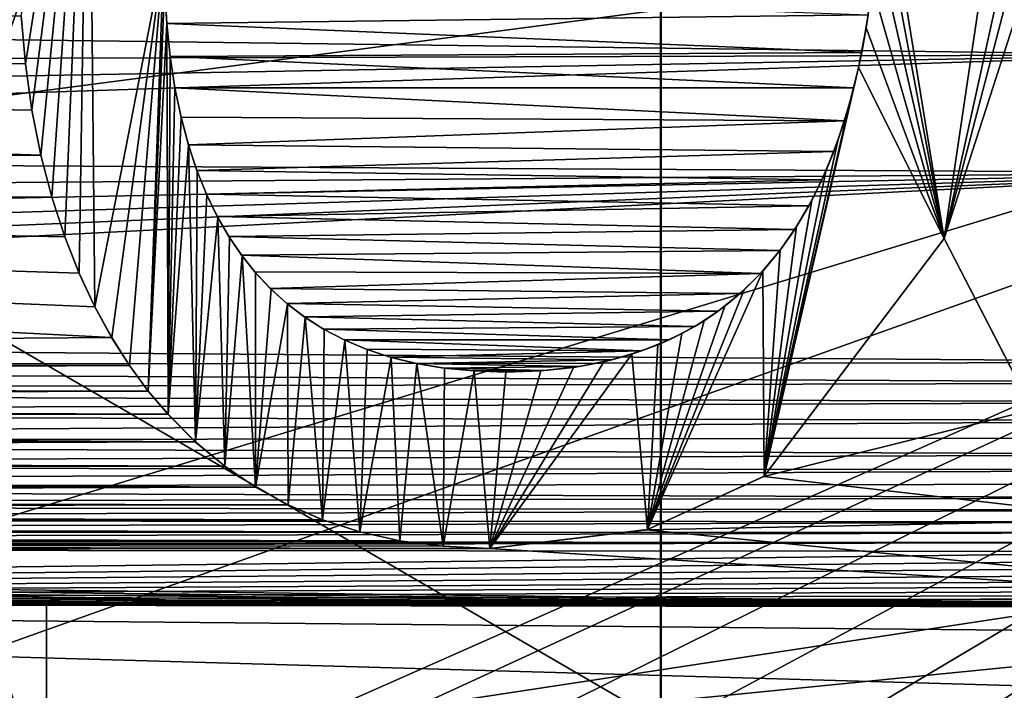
# Model space of a CAD drawing. Header units: millimetres. Extents: x -52 to 107, y -6 to 112.
# Tile 117 of 256: x 27.43 to 29.98, y 20.68 to 22.42. Entities that reach past the tile are written whole.
import ezdxf

# ---------------------------------------------------------------- set-up
doc = ezdxf.new("R2010")
doc.units = ezdxf.units.MM
doc.header["$LTSCALE"] = 65.185185
for name, color, linetype in [('13', 7, 'CONTINUOUS'), ('14', 7, 'CONTINUOUS'), ('1429', 7, 'CONTINUOUS'), ('1748', 7, 'CONTINUOUS'), ('1756', 7, 'CONTINUOUS'), ('1786', 7, 'CONTINUOUS'), ('1787', 7, 'CONTINUOUS'), ('2037', 7, 'CONTINUOUS'), ('2045', 7, 'CONTINUOUS'), ('2110', 7, 'CONTINUOUS'), ('2111', 7, 'CONTINUOUS'), ('2112', 7, 'CONTINUOUS'), ('2116', 7, 'CONTINUOUS'), ('2117', 7, 'CONTINUOUS'), ('3322', 7, 'CONTINUOUS'), ('3410', 7, 'CONTINUOUS'), ('59', 7, 'CONTINUOUS'), ('60', 7, 'CONTINUOUS')]:
    doc.layers.add(name, color=color, linetype=linetype)

msp = doc.modelspace()

# ---------------------------------------------------------------- linework, layer by layer
at = {"layer": '13', "linetype": 'CONTINUOUS'}
for points in [[(24.9992, 28.0828, -44.5), (29.0935, 27.2278, -43.9998), (25, 15.5, -44.5), (24.9992, 28.0828, -44.5)], [(29.0935, 27.2278, -43.9998), (29.0935, 15.5, -43.9998), (25, 15.5, -44.5), (29.0935, 27.2278, -43.9998)]]:
    msp.add_3dface(points, dxfattribs=at)
at = {"layer": '14', "linetype": 'CONTINUOUS'}
for points in [[(29.0919, 15.5, 44.0002), (29.0919, 27.2285, 44.0002), (24.9978, 28.0828, 44.5), (29.0919, 15.5, 44.0002)], [(25, 15.5, 44.5), (29.0919, 15.5, 44.0002), (24.9978, 28.0828, 44.5), (25, 15.5, 44.5)]]:
    msp.add_3dface(points, dxfattribs=at)
at = {"layer": '1429', "color": 7, "linetype": 'CONTINUOUS', "true_color": 0xe0f2ff}
for points in [[(73.4999, 58.7688, -44.2578), (29.3097, 58.7686, -44.2578), (73.5, 21.7513, -44.904), (73.4999, 58.7688, -44.2578)], [(40.1186, 22.5496, -44.89), (42.6705, 16.2512, -45), (29.3097, 58.7686, -44.2578), (40.1186, 22.5496, -44.89)], [(29.3097, 58.7686, -44.2578), (42.6705, 16.2512, -45), (73.5, 21.7513, -44.904), (29.3097, 58.7686, -44.2578)]]:
    msp.add_3dface(points, dxfattribs=at)
at = {"layer": '1748', "color": 7, "linetype": 'CONTINUOUS', "true_color": 0x110197}
for points in [[(16.3031, 23.0487, 65.5), (33.6969, 23.0487, 65.5), (26.5, 22.105, 65.5), (16.3031, 23.0487, 65.5)], [(33.6969, 23.0487, 65.5), (35.75, 16.73, 65.5), (26.5, 22.105, 65.5), (33.6969, 23.0487, 65.5)], [(26.5, 22.105, 65.5), (35.75, 16.73, 65.5), (26.5, 19.855, 65.5), (26.5, 22.105, 65.5)]]:
    msp.add_3dface(points, dxfattribs=at)
at = {"layer": '1756', "color": 7, "linetype": 'CONTINUOUS', "true_color": 0x110197}
for points in [[(30.4538, 22.3279, 66.5), (30.1524, 22.5965, 66.5), (22.5651, 22.4289, 66.5), (30.4538, 22.3279, 66.5)], [(22.5547, 22.3044, 66.5), (30.4538, 22.3279, 66.5), (22.5651, 22.4289, 66.5), (22.5547, 22.3044, 66.5)], [(30.6724, 22.022, 66.5), (30.4538, 22.3279, 66.5), (22.5143, 22.068, 66.5), (30.6724, 22.022, 66.5)], [(22.5143, 22.068, 66.5), (30.4538, 22.3279, 66.5), (22.5377, 22.1841, 66.5), (22.5143, 22.068, 66.5)], [(22.5377, 22.1841, 66.5), (30.4538, 22.3279, 66.5), (22.5547, 22.3044, 66.5), (22.5377, 22.1841, 66.5)], [(22.4859, 21.9586, 66.5), (30.6724, 22.022, 66.5), (22.5143, 22.068, 66.5), (22.4859, 21.9586, 66.5)], [(30.838, 21.53, 66.5), (30.6724, 22.022, 66.5), (22.3309, 21.5953, 66.5), (30.838, 21.53, 66.5)], [(22.3309, 21.5953, 66.5), (30.6724, 22.022, 66.5), (22.3746, 21.6746, 66.5), (22.3309, 21.5953, 66.5)], [(22.3746, 21.6746, 66.5), (30.6724, 22.022, 66.5), (22.4151, 21.7615, 66.5), (22.3746, 21.6746, 66.5)], [(22.4151, 21.7615, 66.5), (30.6724, 22.022, 66.5), (22.4526, 21.8564, 66.5), (22.4151, 21.7615, 66.5)], [(22.4526, 21.8564, 66.5), (30.6724, 22.022, 66.5), (22.4859, 21.9586, 66.5), (22.4526, 21.8564, 66.5)], [(22.2847, 21.5224, 66.5), (30.838, 21.53, 66.5), (22.3309, 21.5953, 66.5), (22.2847, 21.5224, 66.5)], [(22.2359, 21.4562, 66.5), (30.8367, 21.4775, 66.5), (22.2847, 21.5224, 66.5), (22.2359, 21.4562, 66.5)], [(30.8367, 21.4775, 66.5), (30.838, 21.53, 66.5), (22.2847, 21.5224, 66.5), (30.8367, 21.4775, 66.5)], [(30.8332, 21.4274, 66.5), (30.8367, 21.4775, 66.5), (22.2359, 21.4562, 66.5), (30.8332, 21.4274, 66.5)], [(22.1848, 21.3959, 66.5), (30.8332, 21.4274, 66.5), (22.2359, 21.4562, 66.5), (22.1848, 21.3959, 66.5)], [(30.8274, 21.3798, 66.5), (30.8332, 21.4274, 66.5), (22.1848, 21.3959, 66.5), (30.8274, 21.3798, 66.5)], [(22.1134, 21.3242, 66.5), (30.8274, 21.3798, 66.5), (22.1848, 21.3959, 66.5), (22.1134, 21.3242, 66.5)], [(30.8192, 21.3346, 66.5), (30.8274, 21.3798, 66.5), (22.1134, 21.3242, 66.5), (30.8192, 21.3346, 66.5)], [(22.0379, 21.2615, 66.5), (30.8089, 21.292, 66.5), (22.1134, 21.3242, 66.5), (22.0379, 21.2615, 66.5)], [(30.8089, 21.292, 66.5), (30.8192, 21.3346, 66.5), (22.1134, 21.3242, 66.5), (30.8089, 21.292, 66.5)], [(30.7965, 21.252, 66.5), (30.8089, 21.292, 66.5), (22.0379, 21.2615, 66.5), (30.7965, 21.252, 66.5)], [(21.9582, 21.2072, 66.5), (30.7965, 21.252, 66.5), (22.0379, 21.2615, 66.5), (21.9582, 21.2072, 66.5)], [(30.7821, 21.2144, 66.5), (30.7965, 21.252, 66.5), (21.9582, 21.2072, 66.5), (30.7821, 21.2144, 66.5)], [(30.7658, 21.1794, 66.5), (30.7821, 21.2144, 66.5), (21.9582, 21.2072, 66.5), (30.7658, 21.1794, 66.5)], [(21.8735, 21.1608, 66.5), (30.7658, 21.1794, 66.5), (21.9582, 21.2072, 66.5), (21.8735, 21.1608, 66.5)], [(21.7837, 21.122, 66.5), (30.7478, 21.147, 66.5), (21.8735, 21.1608, 66.5), (21.7837, 21.122, 66.5)], [(30.7478, 21.147, 66.5), (30.7658, 21.1794, 66.5), (21.8735, 21.1608, 66.5), (30.7478, 21.147, 66.5)], [(30.7279, 21.117, 66.5), (30.7478, 21.147, 66.5), (21.7837, 21.122, 66.5), (30.7279, 21.117, 66.5)], [(21.6873, 21.091, 66.5), (30.7279, 21.117, 66.5), (21.7837, 21.122, 66.5), (21.6873, 21.091, 66.5)], [(30.7065, 21.0892, 66.5), (30.7279, 21.117, 66.5), (21.6873, 21.091, 66.5), (30.7065, 21.0892, 66.5)], [(21.5839, 21.0679, 66.5), (30.7065, 21.0892, 66.5), (21.6873, 21.091, 66.5), (21.5839, 21.0679, 66.5)], [(30.6835, 21.0637, 66.5), (30.7065, 21.0892, 66.5), (21.5839, 21.0679, 66.5), (30.6835, 21.0637, 66.5)], [(30.6586, 21.0401, 66.5), (30.6835, 21.0637, 66.5), (21.3504, 21.0483, 66.5), (30.6586, 21.0401, 66.5)], [(21.3504, 21.0483, 66.5), (30.6835, 21.0637, 66.5), (21.4715, 21.0537, 66.5), (21.3504, 21.0483, 66.5)], [(21.4715, 21.0537, 66.5), (30.6835, 21.0637, 66.5), (21.5839, 21.0679, 66.5), (21.4715, 21.0537, 66.5)], [(18.9127, 20.8959, 66.5), (30.6586, 21.0401, 66.5), (21.3504, 21.0483, 66.5), (18.9127, 20.8959, 66.5)], [(30.6318, 21.0183, 66.5), (30.6586, 21.0401, 66.5), (18.9127, 20.8959, 66.5), (30.6318, 21.0183, 66.5)], [(30.603, 20.9983, 66.5), (30.6318, 21.0183, 66.5), (18.9127, 20.8959, 66.5), (30.603, 20.9983, 66.5)], [(30.572, 20.9801, 66.5), (30.603, 20.9983, 66.5), (18.9127, 20.8959, 66.5), (30.572, 20.9801, 66.5)], [(30.5386, 20.9636, 66.5), (30.572, 20.9801, 66.5), (18.9127, 20.8959, 66.5), (30.5386, 20.9636, 66.5)], [(30.5028, 20.949, 66.5), (30.5386, 20.9636, 66.5), (18.9127, 20.8959, 66.5), (30.5028, 20.949, 66.5)], [(30.4645, 20.9365, 66.5), (30.5028, 20.949, 66.5), (18.9127, 20.8959, 66.5), (30.4645, 20.9365, 66.5)], [(30.4237, 20.926, 66.5), (30.4645, 20.9365, 66.5), (18.9127, 20.8959, 66.5), (30.4237, 20.926, 66.5)], [(10.0282, 20.7417, 66.5), (27.5, 20.9068, 66.5), (18.9127, 20.8959, 66.5), (10.0282, 20.7417, 66.5)], [(27.5, 20.9068, 66.5), (10.0282, 20.7417, 66.5), (17.4307, 20.6189, 66.5), (27.5, 20.9068, 66.5)], [(27.5, 20.4913, 66.5), (27.5, 20.9068, 66.5), (17.4307, 20.6189, 66.5), (27.5, 20.4913, 66.5)], [(30.3803, 20.9176, 66.5), (30.4237, 20.926, 66.5), (18.9127, 20.8959, 66.5), (30.3803, 20.9176, 66.5)], [(18.9127, 20.8959, 66.5), (27.5, 20.9068, 66.5), (30.3803, 20.9176, 66.5), (18.9127, 20.8959, 66.5)], [(30.3345, 20.9117, 66.5), (30.3803, 20.9176, 66.5), (27.5, 20.9068, 66.5), (30.3345, 20.9117, 66.5)], [(30.2862, 20.9081, 66.5), (30.3345, 20.9117, 66.5), (27.5, 20.9068, 66.5), (30.2862, 20.9081, 66.5)], [(30.2355, 20.9068, 66.5), (30.2862, 20.9081, 66.5), (27.5, 20.9068, 66.5), (30.2355, 20.9068, 66.5)]]:
    msp.add_3dface(points, dxfattribs=at)
at = {"layer": '1786', "color": 7, "linetype": 'CONTINUOUS', "true_color": 0x110197}
for points in [[(30.2355, 20.9068, 66.5), (27.5, 20.9068, 66.5), (30.2355, 20.9068, 67), (30.2355, 20.9068, 66.5)], [(30.2355, 20.9068, 67), (27.5, 20.9068, 66.5), (27.5, 20.9068, 67), (30.2355, 20.9068, 67)]]:
    msp.add_3dface(points, dxfattribs=at)
at = {"layer": '1787', "color": 7, "linetype": 'CONTINUOUS', "true_color": 0x110197}
for points in [[(27.5, 20.9068, 66.5), (27.5, 20.4913, 66.5), (27.5, 20.4913, 67), (27.5, 20.9068, 66.5)], [(27.5, 20.9068, 67), (27.5, 20.9068, 66.5), (27.5, 20.4913, 67), (27.5, 20.9068, 67)]]:
    msp.add_3dface(points, dxfattribs=at)
at = {"layer": '2037', "color": 7, "linetype": 'CONTINUOUS', "true_color": 0xff0707}
for points in [[(33.6969, 23.0487, -65.5), (16.3031, 23.0487, -65.5), (23.5, 22.105, -65.5), (33.6969, 23.0487, -65.5)], [(23.8191, 22.105, -65.5), (33.6969, 23.0487, -65.5), (23.5, 22.105, -65.5), (23.8191, 22.105, -65.5)], [(33.6969, 23.0487, -65.5), (23.8191, 22.105, -65.5), (26.5, 20.855, -65.5), (33.6969, 23.0487, -65.5)], [(25.6702, 19.355, -65.5), (33.6969, 23.0487, -65.5), (25.3511, 19.355, -65.5), (25.6702, 19.355, -65.5)], [(25.3511, 19.355, -65.5), (33.6969, 23.0487, -65.5), (26.5, 20.48, -65.5), (25.3511, 19.355, -65.5)], [(25.9894, 19.23, -65.5), (33.6969, 23.0487, -65.5), (25.6702, 19.355, -65.5), (25.9894, 19.23, -65.5)], [(26.2447, 19.0425, -65.5), (33.6969, 23.0487, -65.5), (25.9894, 19.23, -65.5), (26.2447, 19.0425, -65.5)], [(35.75, 16.73, -65.5), (33.6969, 23.0487, -65.5), (26.2447, 17.48, -65.5), (35.75, 16.73, -65.5)], [(26.2447, 17.48, -65.5), (33.6969, 23.0487, -65.5), (26.4362, 17.7925, -65.5), (26.2447, 17.48, -65.5)], [(26.4362, 18.73, -65.5), (33.6969, 23.0487, -65.5), (26.2447, 19.0425, -65.5), (26.4362, 18.73, -65.5)], [(26.4362, 17.7925, -65.5), (33.6969, 23.0487, -65.5), (26.5, 18.105, -65.5), (26.4362, 17.7925, -65.5)], [(26.5, 18.4175, -65.5), (33.6969, 23.0487, -65.5), (26.4362, 18.73, -65.5), (26.5, 18.4175, -65.5)], [(26.5, 18.105, -65.5), (33.6969, 23.0487, -65.5), (26.5, 18.4175, -65.5), (26.5, 18.105, -65.5)], [(26.5, 20.48, -65.5), (33.6969, 23.0487, -65.5), (26.5, 20.855, -65.5), (26.5, 20.48, -65.5)]]:
    msp.add_3dface(points, dxfattribs=at)
at = {"layer": '2045', "color": 7, "linetype": 'CONTINUOUS', "true_color": 0xff0707}
for points in [[(19.5462, 22.328, -66.5), (19.8476, 22.5965, -66.5), (27.4349, 22.4289, -66.5), (19.5462, 22.328, -66.5)], [(27.8119, 22.4086, -66.5), (27.8066, 22.4984, -66.5), (29.6305, 22.4311, -66.5), (27.8119, 22.4086, -66.5)], [(27.4454, 22.3044, -66.5), (19.5462, 22.328, -66.5), (27.4349, 22.4289, -66.5), (27.4454, 22.3044, -66.5)], [(29.6136, 22.3339, -66.5), (27.8119, 22.4086, -66.5), (29.6305, 22.4311, -66.5), (29.6136, 22.3339, -66.5)], [(27.8208, 22.3232, -66.5), (27.8119, 22.4086, -66.5), (29.6136, 22.3339, -66.5), (27.8208, 22.3232, -66.5)], [(29.593, 22.2425, -66.5), (27.8208, 22.3232, -66.5), (29.6136, 22.3339, -66.5), (29.593, 22.2425, -66.5)], [(19.3275, 22.022, -66.5), (19.5462, 22.328, -66.5), (27.4857, 22.0679, -66.5), (19.3275, 22.022, -66.5)], [(27.4857, 22.0679, -66.5), (19.5462, 22.328, -66.5), (27.4623, 22.1841, -66.5), (27.4857, 22.0679, -66.5)], [(27.4623, 22.1841, -66.5), (19.5462, 22.328, -66.5), (27.4454, 22.3044, -66.5), (27.4623, 22.1841, -66.5)], [(27.8332, 22.2423, -66.5), (27.8208, 22.3232, -66.5), (29.593, 22.2425, -66.5), (27.8332, 22.2423, -66.5)], [(29.5688, 22.1569, -66.5), (27.8332, 22.2423, -66.5), (29.593, 22.2425, -66.5), (29.5688, 22.1569, -66.5)], [(27.8489, 22.1661, -66.5), (27.8332, 22.2423, -66.5), (29.5688, 22.1569, -66.5), (27.8489, 22.1661, -66.5)], [(27.868, 22.0946, -66.5), (27.8489, 22.1661, -66.5), (29.5688, 22.1569, -66.5), (27.868, 22.0946, -66.5)], [(29.541, 22.077, -66.5), (27.868, 22.0946, -66.5), (29.5688, 22.1569, -66.5), (29.541, 22.077, -66.5)], [(27.8901, 22.0279, -66.5), (27.868, 22.0946, -66.5), (29.541, 22.077, -66.5), (27.8901, 22.0279, -66.5)], [(27.5141, 21.9586, -66.5), (19.3275, 22.022, -66.5), (27.4857, 22.0679, -66.5), (27.5141, 21.9586, -66.5)], [(29.5102, 22.0035, -66.5), (27.8901, 22.0279, -66.5), (29.541, 22.077, -66.5), (29.5102, 22.0035, -66.5)], [(27.9151, 21.9661, -66.5), (27.8901, 22.0279, -66.5), (29.5102, 22.0035, -66.5), (27.9151, 21.9661, -66.5)], [(19.162, 21.53, -66.5), (19.3275, 22.022, -66.5), (27.6691, 21.5952, -66.5), (19.162, 21.53, -66.5)], [(27.6691, 21.5952, -66.5), (19.3275, 22.022, -66.5), (27.6254, 21.6745, -66.5), (27.6691, 21.5952, -66.5)], [(27.6254, 21.6745, -66.5), (19.3275, 22.022, -66.5), (27.5849, 21.7614, -66.5), (27.6254, 21.6745, -66.5)], [(27.5849, 21.7614, -66.5), (19.3275, 22.022, -66.5), (27.5475, 21.8563, -66.5), (27.5849, 21.7614, -66.5)], [(27.5475, 21.8563, -66.5), (19.3275, 22.022, -66.5), (27.5141, 21.9586, -66.5), (27.5475, 21.8563, -66.5)], [(29.4763, 21.9363, -66.5), (27.9151, 21.9661, -66.5), (29.5102, 22.0035, -66.5), (29.4763, 21.9363, -66.5)], [(27.9429, 21.909, -66.5), (27.9151, 21.9661, -66.5), (29.4763, 21.9363, -66.5), (27.9429, 21.909, -66.5)], [(29.4399, 21.8752, -66.5), (27.9429, 21.909, -66.5), (29.4763, 21.9363, -66.5), (29.4399, 21.8752, -66.5)], [(27.9729, 21.8566, -66.5), (27.9429, 21.909, -66.5), (29.4399, 21.8752, -66.5), (27.9729, 21.8566, -66.5)], [(29.4011, 21.8201, -66.5), (27.9729, 21.8566, -66.5), (29.4399, 21.8752, -66.5), (29.4011, 21.8201, -66.5)], [(28.0054, 21.8088, -66.5), (27.9729, 21.8566, -66.5), (29.4011, 21.8201, -66.5), (28.0054, 21.8088, -66.5)], [(29.8269, 21.8516, -66.5), (30.0565, 21.4073, -66.5), (29.3598, 21.235, -66.5), (29.8269, 21.8516, -66.5)], [(29.3513, 21.761, -66.5), (28.0054, 21.8088, -66.5), (29.4011, 21.8201, -66.5), (29.3513, 21.761, -66.5)], [(28.0401, 21.7651, -66.5), (28.0054, 21.8088, -66.5), (29.3513, 21.761, -66.5), (28.0401, 21.7651, -66.5)], [(28.0803, 21.722, -66.5), (28.0401, 21.7651, -66.5), (29.3513, 21.761, -66.5), (28.0803, 21.722, -66.5)], [(29.2984, 21.7091, -66.5), (28.0803, 21.722, -66.5), (29.3513, 21.761, -66.5), (29.2984, 21.7091, -66.5)], [(28.1232, 21.6832, -66.5), (28.0803, 21.722, -66.5), (29.2984, 21.7091, -66.5), (28.1232, 21.6832, -66.5)], [(29.2416, 21.6634, -66.5), (28.1232, 21.6832, -66.5), (29.2984, 21.7091, -66.5), (29.2416, 21.6634, -66.5)], [(28.1692, 21.6481, -66.5), (28.1232, 21.6832, -66.5), (29.2416, 21.6634, -66.5), (28.1692, 21.6481, -66.5)], [(29.1807, 21.6235, -66.5), (28.1692, 21.6481, -66.5), (29.2416, 21.6634, -66.5), (29.1807, 21.6235, -66.5)], [(28.2184, 21.6168, -66.5), (28.1692, 21.6481, -66.5), (29.1807, 21.6235, -66.5), (28.2184, 21.6168, -66.5)], [(29.1146, 21.5891, -66.5), (28.2184, 21.6168, -66.5), (29.1807, 21.6235, -66.5), (29.1146, 21.5891, -66.5)], [(27.7153, 21.5223, -66.5), (19.162, 21.53, -66.5), (27.6691, 21.5952, -66.5), (27.7153, 21.5223, -66.5)], [(28.2718, 21.589, -66.5), (28.2184, 21.6168, -66.5), (29.1146, 21.5891, -66.5), (28.2718, 21.589, -66.5)], [(29.043, 21.56, -66.5), (28.2718, 21.589, -66.5), (29.1146, 21.5891, -66.5), (29.043, 21.56, -66.5)], [(28.3291, 21.5646, -66.5), (28.2718, 21.589, -66.5), (29.043, 21.56, -66.5), (28.3291, 21.5646, -66.5)], [(28.3913, 21.5442, -66.5), (28.3291, 21.5646, -66.5), (29.043, 21.56, -66.5), (28.3913, 21.5442, -66.5)], [(28.9653, 21.5368, -66.5), (28.3913, 21.5442, -66.5), (29.043, 21.56, -66.5), (28.9653, 21.5368, -66.5)], [(28.4583, 21.5276, -66.5), (28.3913, 21.5442, -66.5), (28.9653, 21.5368, -66.5), (28.4583, 21.5276, -66.5)], [(19.1633, 21.4775, -66.5), (19.162, 21.53, -66.5), (27.7153, 21.5223, -66.5), (19.1633, 21.4775, -66.5)], [(27.7641, 21.4562, -66.5), (19.1633, 21.4775, -66.5), (27.7153, 21.5223, -66.5), (27.7641, 21.4562, -66.5)], [(28.8813, 21.5196, -66.5), (28.4583, 21.5276, -66.5), (28.9653, 21.5368, -66.5), (28.8813, 21.5196, -66.5)], [(28.5306, 21.5155, -66.5), (28.4583, 21.5276, -66.5), (28.8813, 21.5196, -66.5), (28.5306, 21.5155, -66.5)], [(28.7899, 21.5092, -66.5), (28.5306, 21.5155, -66.5), (28.8813, 21.5196, -66.5), (28.7899, 21.5092, -66.5)], [(28.6082, 21.5082, -66.5), (28.5306, 21.5155, -66.5), (28.7899, 21.5092, -66.5), (28.6082, 21.5082, -66.5)], [(28.6911, 21.5054, -66.5), (28.6082, 21.5082, -66.5), (28.7899, 21.5092, -66.5), (28.6911, 21.5054, -66.5)], [(19.1668, 21.4274, -66.5), (19.1633, 21.4775, -66.5), (27.7641, 21.4562, -66.5), (19.1668, 21.4274, -66.5)], [(27.8152, 21.3959, -66.5), (19.1668, 21.4274, -66.5), (27.7641, 21.4562, -66.5), (27.8152, 21.3959, -66.5)], [(19.1726, 21.3798, -66.5), (19.1668, 21.4274, -66.5), (27.8152, 21.3959, -66.5), (19.1726, 21.3798, -66.5)], [(27.8866, 21.3241, -66.5), (19.1726, 21.3798, -66.5), (27.8152, 21.3959, -66.5), (27.8866, 21.3241, -66.5)], [(30.0565, 21.4073, -66.5), (30.3335, 21.1225, -66.5), (29.3598, 21.235, -66.5), (30.0565, 21.4073, -66.5)], [(19.1808, 21.3346, -66.5), (19.1726, 21.3798, -66.5), (27.8866, 21.3241, -66.5), (19.1808, 21.3346, -66.5)], [(19.1911, 21.292, -66.5), (19.1808, 21.3346, -66.5), (27.8866, 21.3241, -66.5), (19.1911, 21.292, -66.5)], [(27.9621, 21.2614, -66.5), (19.1911, 21.292, -66.5), (27.8866, 21.3241, -66.5), (27.9621, 21.2614, -66.5)], [(19.2035, 21.2519, -66.5), (19.1911, 21.292, -66.5), (27.9621, 21.2614, -66.5), (19.2035, 21.2519, -66.5)], [(28.0418, 21.2072, -66.5), (19.2035, 21.2519, -66.5), (27.9621, 21.2614, -66.5), (28.0418, 21.2072, -66.5)], [(19.2179, 21.2144, -66.5), (19.2035, 21.2519, -66.5), (28.0418, 21.2072, -66.5), (19.2179, 21.2144, -66.5)], [(19.2342, 21.1794, -66.5), (19.2179, 21.2144, -66.5), (28.0418, 21.2072, -66.5), (19.2342, 21.1794, -66.5)], [(29.3598, 21.235, -66.5), (30.3335, 21.1225, -66.5), (29.0562, 21.0966, -66.5), (29.3598, 21.235, -66.5)], [(28.1265, 21.1608, -66.5), (19.2342, 21.1794, -66.5), (28.0418, 21.2072, -66.5), (28.1265, 21.1608, -66.5)], [(19.2523, 21.147, -66.5), (19.2342, 21.1794, -66.5), (28.1265, 21.1608, -66.5), (19.2523, 21.147, -66.5)], [(28.2163, 21.122, -66.5), (19.2523, 21.147, -66.5), (28.1265, 21.1608, -66.5), (28.2163, 21.122, -66.5)], [(19.2721, 21.117, -66.5), (19.2523, 21.147, -66.5), (28.2163, 21.122, -66.5), (19.2721, 21.117, -66.5)], [(28.3127, 21.091, -66.5), (19.2721, 21.117, -66.5), (28.2163, 21.122, -66.5), (28.3127, 21.091, -66.5)], [(19.2935, 21.0892, -66.5), (19.2721, 21.117, -66.5), (28.3127, 21.091, -66.5), (19.2935, 21.0892, -66.5)], [(30.3335, 21.1225, -66.5), (31.0873, 20.8959, -66.5), (29.0562, 21.0966, -66.5), (30.3335, 21.1225, -66.5)], [(28.4161, 21.0679, -66.5), (19.2935, 21.0892, -66.5), (28.3127, 21.091, -66.5), (28.4161, 21.0679, -66.5)], [(19.3165, 21.0637, -66.5), (19.2935, 21.0892, -66.5), (28.4161, 21.0679, -66.5), (19.3165, 21.0637, -66.5)], [(29.0562, 21.0966, -66.5), (31.0873, 20.8959, -66.5), (28.6496, 21.0483, -66.5), (29.0562, 21.0966, -66.5)], [(28.5285, 21.0537, -66.5), (19.3165, 21.0637, -66.5), (28.4161, 21.0679, -66.5), (28.5285, 21.0537, -66.5)], [(19.3414, 21.0401, -66.5), (19.3165, 21.0637, -66.5), (28.6496, 21.0483, -66.5), (19.3414, 21.0401, -66.5)], [(28.6496, 21.0483, -66.5), (19.3165, 21.0637, -66.5), (28.5285, 21.0537, -66.5), (28.6496, 21.0483, -66.5)], [(31.0873, 20.8959, -66.5), (19.3414, 21.0401, -66.5), (28.6496, 21.0483, -66.5), (31.0873, 20.8959, -66.5)], [(19.3682, 21.0183, -66.5), (19.3414, 21.0401, -66.5), (31.0873, 20.8959, -66.5), (19.3682, 21.0183, -66.5)], [(19.3969, 20.9983, -66.5), (19.3682, 21.0183, -66.5), (31.0873, 20.8959, -66.5), (19.3969, 20.9983, -66.5)], [(19.428, 20.9801, -66.5), (19.3969, 20.9983, -66.5), (31.0873, 20.8959, -66.5), (19.428, 20.9801, -66.5)], [(19.4614, 20.9636, -66.5), (19.428, 20.9801, -66.5), (31.0873, 20.8959, -66.5), (19.4614, 20.9636, -66.5)], [(19.4972, 20.949, -66.5), (19.4614, 20.9636, -66.5), (31.0873, 20.8959, -66.5), (19.4972, 20.949, -66.5)], [(19.5355, 20.9365, -66.5), (19.4972, 20.949, -66.5), (31.0873, 20.8959, -66.5), (19.5355, 20.9365, -66.5)], [(19.5763, 20.926, -66.5), (19.5355, 20.9365, -66.5), (31.0873, 20.8959, -66.5), (19.5763, 20.926, -66.5)], [(19.6196, 20.9176, -66.5), (19.5763, 20.926, -66.5), (31.0873, 20.8959, -66.5), (19.6196, 20.9176, -66.5)], [(31.0873, 20.8959, -66.5), (22.5, 20.9068, -66.5), (19.6196, 20.9176, -66.5), (31.0873, 20.8959, -66.5)], [(39.9718, 20.7417, -66.5), (22.5, 20.9068, -66.5), (31.0873, 20.8959, -66.5), (39.9718, 20.7417, -66.5)], [(22.5, 20.9068, -66.5), (39.9718, 20.7417, -66.5), (32.5693, 20.6189, -66.5), (22.5, 20.9068, -66.5)], [(22.5, 20.4913, -66.5), (22.5, 20.9068, -66.5), (32.5693, 20.6189, -66.5), (22.5, 20.4913, -66.5)]]:
    msp.add_3dface(points, dxfattribs=at)
at = {"layer": '2110', "color": 7, "linetype": 'CONTINUOUS', "true_color": 0xff0707}
for points in [[(30.0565, 21.4073, -66.5), (29.8269, 21.8516, -66.5), (30.0571, 21.4065, -67), (30.0565, 21.4073, -66.5)], [(30.0571, 21.4065, -67), (29.8269, 21.8516, -66.5), (29.8269, 21.8516, -67), (30.0571, 21.4065, -67)]]:
    msp.add_3dface(points, dxfattribs=at)
at = {"layer": '2111', "color": 7, "linetype": 'CONTINUOUS', "true_color": 0xff0707}
for points in [[(29.8269, 21.8516, -66.5), (29.3598, 21.235, -66.5), (29.8269, 21.8516, -67), (29.8269, 21.8516, -66.5)], [(29.8269, 21.8516, -67), (29.3598, 21.235, -66.5), (29.3606, 21.2355, -67), (29.8269, 21.8516, -67)], [(29.3606, 21.2355, -67), (29.3598, 21.235, -66.5), (29.0578, 21.097, -67), (29.3606, 21.2355, -67)], [(29.3598, 21.235, -66.5), (29.0562, 21.0966, -66.5), (29.0578, 21.097, -67), (29.3598, 21.235, -66.5)], [(29.0562, 21.0966, -66.5), (28.6496, 21.0483, -66.5), (29.0578, 21.097, -67), (29.0562, 21.0966, -66.5)], [(29.0578, 21.097, -67), (28.6496, 21.0483, -66.5), (28.6496, 21.0483, -67), (29.0578, 21.097, -67)]]:
    msp.add_3dface(points, dxfattribs=at)
at = {"layer": '2112', "color": 7, "linetype": 'CONTINUOUS', "true_color": 0xff0707}
for points in [[(27.4454, 22.3044, -66.5), (27.4349, 22.4289, -66.5), (27.4349, 22.4288, -67), (27.4454, 22.3044, -66.5)], [(27.4454, 22.3043, -67), (27.4454, 22.3044, -66.5), (27.4349, 22.4288, -67), (27.4454, 22.3043, -67)], [(27.4623, 22.1841, -66.5), (27.4454, 22.3044, -66.5), (27.4454, 22.3043, -67), (27.4623, 22.1841, -66.5)], [(27.4623, 22.1839, -67), (27.4623, 22.1841, -66.5), (27.4454, 22.3043, -67), (27.4623, 22.1839, -67)], [(27.4857, 22.0679, -66.5), (27.4623, 22.1841, -66.5), (27.4623, 22.1839, -67), (27.4857, 22.0679, -66.5)], [(27.4858, 22.0678, -67), (27.4857, 22.0679, -66.5), (27.4623, 22.1839, -67), (27.4858, 22.0678, -67)], [(27.5141, 21.9586, -66.5), (27.4857, 22.0679, -66.5), (27.4858, 22.0678, -67), (27.5141, 21.9586, -66.5)], [(27.5141, 21.9585, -67), (27.5141, 21.9586, -66.5), (27.4858, 22.0678, -67), (27.5141, 21.9585, -67)], [(27.5475, 21.8563, -66.5), (27.5141, 21.9586, -66.5), (27.5141, 21.9585, -67), (27.5475, 21.8563, -66.5)], [(27.5475, 21.8562, -67), (27.5475, 21.8563, -66.5), (27.5141, 21.9585, -67), (27.5475, 21.8562, -67)], [(27.5849, 21.7614, -66.5), (27.5475, 21.8563, -66.5), (27.5475, 21.8562, -67), (27.5849, 21.7614, -66.5)], [(27.585, 21.7612, -67), (27.5849, 21.7614, -66.5), (27.5475, 21.8562, -67), (27.585, 21.7612, -67)], [(27.6254, 21.6745, -66.5), (27.5849, 21.7614, -66.5), (27.585, 21.7612, -67), (27.6254, 21.6745, -66.5)], [(27.6255, 21.6743, -67), (27.6254, 21.6745, -66.5), (27.585, 21.7612, -67), (27.6255, 21.6743, -67)], [(27.6691, 21.5952, -66.5), (27.6254, 21.6745, -66.5), (27.6255, 21.6743, -67), (27.6691, 21.5952, -66.5)], [(27.6692, 21.595, -67), (27.6691, 21.5952, -66.5), (27.6255, 21.6743, -67), (27.6692, 21.595, -67)], [(27.7153, 21.5223, -66.5), (27.6691, 21.5952, -66.5), (27.6692, 21.595, -67), (27.7153, 21.5223, -66.5)], [(27.7154, 21.5222, -67), (27.7153, 21.5223, -66.5), (27.6692, 21.595, -67), (27.7154, 21.5222, -67)], [(27.7641, 21.4562, -66.5), (27.7153, 21.5223, -66.5), (27.7154, 21.5222, -67), (27.7641, 21.4562, -66.5)], [(27.7642, 21.456, -67), (27.7641, 21.4562, -66.5), (27.7154, 21.5222, -67), (27.7642, 21.456, -67)], [(27.8152, 21.3959, -66.5), (27.7641, 21.4562, -66.5), (27.7642, 21.456, -67), (27.8152, 21.3959, -66.5)], [(27.8153, 21.3957, -67), (27.8152, 21.3959, -66.5), (27.7642, 21.456, -67), (27.8153, 21.3957, -67)], [(27.8866, 21.3241, -66.5), (27.8152, 21.3959, -66.5), (27.8153, 21.3957, -67), (27.8866, 21.3241, -66.5)], [(27.8867, 21.324, -67), (27.8866, 21.3241, -66.5), (27.8153, 21.3957, -67), (27.8867, 21.324, -67)], [(27.9621, 21.2614, -66.5), (27.8866, 21.3241, -66.5), (27.8867, 21.324, -67), (27.9621, 21.2614, -66.5)], [(27.9622, 21.2614, -67), (27.9621, 21.2614, -66.5), (27.8867, 21.324, -67), (27.9622, 21.2614, -67)], [(28.0418, 21.2072, -66.5), (27.9621, 21.2614, -66.5), (28.0417, 21.2072, -67), (28.0418, 21.2072, -66.5)], [(28.0417, 21.2072, -67), (27.9621, 21.2614, -66.5), (27.9622, 21.2614, -67), (28.0417, 21.2072, -67)], [(28.1263, 21.1608, -67), (28.0418, 21.2072, -66.5), (28.0417, 21.2072, -67), (28.1263, 21.1608, -67)], [(28.1265, 21.1608, -66.5), (28.0418, 21.2072, -66.5), (28.1263, 21.1608, -67), (28.1265, 21.1608, -66.5)], [(28.2161, 21.1221, -67), (28.1265, 21.1608, -66.5), (28.1263, 21.1608, -67), (28.2161, 21.1221, -67)], [(28.2163, 21.122, -66.5), (28.1265, 21.1608, -66.5), (28.2161, 21.1221, -67), (28.2163, 21.122, -66.5)], [(28.3126, 21.091, -67), (28.2163, 21.122, -66.5), (28.2161, 21.1221, -67), (28.3126, 21.091, -67)], [(28.3127, 21.091, -66.5), (28.2163, 21.122, -66.5), (28.3126, 21.091, -67), (28.3127, 21.091, -66.5)], [(28.416, 21.0679, -67), (28.3127, 21.091, -66.5), (28.3126, 21.091, -67), (28.416, 21.0679, -67)], [(28.4161, 21.0679, -66.5), (28.3127, 21.091, -66.5), (28.416, 21.0679, -67), (28.4161, 21.0679, -66.5)], [(28.5285, 21.0537, -67), (28.4161, 21.0679, -66.5), (28.416, 21.0679, -67), (28.5285, 21.0537, -67)], [(28.5285, 21.0537, -66.5), (28.4161, 21.0679, -66.5), (28.5285, 21.0537, -67), (28.5285, 21.0537, -66.5)], [(28.6496, 21.0483, -66.5), (28.5285, 21.0537, -66.5), (28.6496, 21.0483, -67), (28.6496, 21.0483, -66.5)], [(28.6496, 21.0483, -67), (28.5285, 21.0537, -66.5), (28.5285, 21.0537, -67), (28.6496, 21.0483, -67)]]:
    msp.add_3dface(points, dxfattribs=at)
at = {"layer": '2116', "color": 7, "linetype": 'CONTINUOUS', "true_color": 0xff0707}
for points in [[(27.8065, 22.4986, -67), (27.8066, 22.4984, -66.5), (27.8119, 22.4088, -67), (27.8065, 22.4986, -67)], [(27.8066, 22.4984, -66.5), (27.8119, 22.4086, -66.5), (27.8119, 22.4088, -67), (27.8066, 22.4984, -66.5)], [(27.8119, 22.4088, -67), (27.8119, 22.4086, -66.5), (27.8208, 22.3233, -67), (27.8119, 22.4088, -67)], [(27.8119, 22.4086, -66.5), (27.8208, 22.3232, -66.5), (27.8208, 22.3233, -67), (27.8119, 22.4086, -66.5)], [(27.8208, 22.3232, -66.5), (27.8332, 22.2423, -66.5), (27.8208, 22.3233, -67), (27.8208, 22.3232, -66.5)], [(27.8208, 22.3233, -67), (27.8332, 22.2423, -66.5), (27.8333, 22.2421, -67), (27.8208, 22.3233, -67)], [(27.8332, 22.2423, -66.5), (27.8489, 22.1661, -66.5), (27.8333, 22.2421, -67), (27.8332, 22.2423, -66.5)], [(27.8333, 22.2421, -67), (27.8489, 22.1661, -66.5), (27.8491, 22.1654, -67), (27.8333, 22.2421, -67)], [(27.8489, 22.1661, -66.5), (27.868, 22.0946, -66.5), (27.8491, 22.1654, -67), (27.8489, 22.1661, -66.5)], [(27.8491, 22.1654, -67), (27.868, 22.0946, -66.5), (27.8685, 22.0932, -67), (27.8491, 22.1654, -67)], [(27.868, 22.0946, -66.5), (27.8901, 22.0279, -66.5), (27.8685, 22.0932, -67), (27.868, 22.0946, -66.5)], [(27.8685, 22.0932, -67), (27.8901, 22.0279, -66.5), (27.8909, 22.0258, -67), (27.8685, 22.0932, -67)], [(27.8901, 22.0279, -66.5), (27.9151, 21.9661, -66.5), (27.8909, 22.0258, -67), (27.8901, 22.0279, -66.5)], [(27.8909, 22.0258, -67), (27.9151, 21.9661, -66.5), (27.9162, 21.9636, -67), (27.8909, 22.0258, -67)], [(27.9151, 21.9661, -66.5), (27.9429, 21.909, -66.5), (27.9162, 21.9636, -67), (27.9151, 21.9661, -66.5)], [(27.9162, 21.9636, -67), (27.9429, 21.909, -66.5), (27.9443, 21.9064, -67), (27.9162, 21.9636, -67)], [(27.9429, 21.909, -66.5), (27.9729, 21.8566, -66.5), (27.9443, 21.9064, -67), (27.9429, 21.909, -66.5)], [(27.9443, 21.9064, -67), (27.9729, 21.8566, -66.5), (27.9746, 21.8539, -67), (27.9443, 21.9064, -67)], [(27.9729, 21.8566, -66.5), (28.0054, 21.8088, -66.5), (27.9746, 21.8539, -67), (27.9729, 21.8566, -66.5)], [(27.9746, 21.8539, -67), (28.0054, 21.8088, -66.5), (28.0073, 21.8063, -67), (27.9746, 21.8539, -67)], [(28.0054, 21.8088, -66.5), (28.0401, 21.7651, -66.5), (28.0073, 21.8063, -67), (28.0054, 21.8088, -66.5)], [(28.0073, 21.8063, -67), (28.0401, 21.7651, -66.5), (28.0421, 21.7628, -67), (28.0073, 21.8063, -67)], [(28.0401, 21.7651, -66.5), (28.0803, 21.722, -66.5), (28.0421, 21.7628, -67), (28.0401, 21.7651, -66.5)], [(28.0421, 21.7628, -67), (28.0803, 21.722, -66.5), (28.0822, 21.72, -67), (28.0421, 21.7628, -67)], [(28.0803, 21.722, -66.5), (28.1232, 21.6832, -66.5), (28.0822, 21.72, -67), (28.0803, 21.722, -66.5)], [(28.0822, 21.72, -67), (28.1232, 21.6832, -66.5), (28.1251, 21.6816, -67), (28.0822, 21.72, -67)], [(28.1232, 21.6832, -66.5), (28.1692, 21.6481, -66.5), (28.1251, 21.6816, -67), (28.1232, 21.6832, -66.5)], [(28.1251, 21.6816, -67), (28.1692, 21.6481, -66.5), (28.1711, 21.6468, -67), (28.1251, 21.6816, -67)], [(28.1692, 21.6481, -66.5), (28.2184, 21.6168, -66.5), (28.1711, 21.6468, -67), (28.1692, 21.6481, -66.5)], [(28.1711, 21.6468, -67), (28.2184, 21.6168, -66.5), (28.2203, 21.6157, -67), (28.1711, 21.6468, -67)], [(28.2184, 21.6168, -66.5), (28.2718, 21.589, -66.5), (28.2203, 21.6157, -67), (28.2184, 21.6168, -66.5)], [(28.2203, 21.6157, -67), (28.2718, 21.589, -66.5), (28.2738, 21.588, -67), (28.2203, 21.6157, -67)], [(28.2718, 21.589, -66.5), (28.3291, 21.5646, -66.5), (28.2738, 21.588, -67), (28.2718, 21.589, -66.5)], [(28.2738, 21.588, -67), (28.3291, 21.5646, -66.5), (28.3315, 21.5638, -67), (28.2738, 21.588, -67)], [(28.3291, 21.5646, -66.5), (28.3913, 21.5442, -66.5), (28.3315, 21.5638, -67), (28.3291, 21.5646, -66.5)], [(28.3315, 21.5638, -67), (28.3913, 21.5442, -66.5), (28.3936, 21.5435, -67), (28.3315, 21.5638, -67)], [(28.3913, 21.5442, -66.5), (28.4583, 21.5276, -66.5), (28.3936, 21.5435, -67), (28.3913, 21.5442, -66.5)], [(28.3936, 21.5435, -67), (28.4583, 21.5276, -66.5), (28.4603, 21.5272, -67), (28.3936, 21.5435, -67)], [(28.4583, 21.5276, -66.5), (28.5306, 21.5155, -66.5), (28.4603, 21.5272, -67), (28.4583, 21.5276, -66.5)], [(28.4603, 21.5272, -67), (28.5306, 21.5155, -66.5), (28.532, 21.5153, -67), (28.4603, 21.5272, -67)], [(28.5306, 21.5155, -66.5), (28.6082, 21.5082, -66.5), (28.532, 21.5153, -67), (28.5306, 21.5155, -66.5)], [(28.532, 21.5153, -67), (28.6082, 21.5082, -66.5), (28.609, 21.5081, -67), (28.532, 21.5153, -67)], [(28.6082, 21.5082, -66.5), (28.6911, 21.5054, -66.5), (28.609, 21.5081, -67), (28.6082, 21.5082, -66.5)], [(28.609, 21.5081, -67), (28.6911, 21.5054, -66.5), (28.6911, 21.5054, -67), (28.609, 21.5081, -67)]]:
    msp.add_3dface(points, dxfattribs=at)
at = {"layer": '2117', "color": 7, "linetype": 'CONTINUOUS', "true_color": 0xff0707}
for points in [[(29.6253, 22.3979, -67), (29.6305, 22.4311, -66.5), (29.6408, 22.5078, -67), (29.6253, 22.3979, -67)], [(29.6136, 22.3339, -66.5), (29.6305, 22.4311, -66.5), (29.6253, 22.3979, -67), (29.6136, 22.3339, -66.5)], [(29.6053, 22.2945, -67), (29.6136, 22.3339, -66.5), (29.6253, 22.3979, -67), (29.6053, 22.2945, -67)], [(29.593, 22.2425, -66.5), (29.6136, 22.3339, -66.5), (29.6053, 22.2945, -67), (29.593, 22.2425, -66.5)], [(29.5811, 22.1979, -67), (29.593, 22.2425, -66.5), (29.6053, 22.2945, -67), (29.5811, 22.1979, -67)], [(29.5688, 22.1569, -66.5), (29.593, 22.2425, -66.5), (29.5811, 22.1979, -67), (29.5688, 22.1569, -66.5)], [(29.5526, 22.1084, -67), (29.5688, 22.1569, -66.5), (29.5811, 22.1979, -67), (29.5526, 22.1084, -67)], [(29.541, 22.077, -66.5), (29.5688, 22.1569, -66.5), (29.5526, 22.1084, -67), (29.541, 22.077, -66.5)], [(29.5202, 22.0258, -67), (29.541, 22.077, -66.5), (29.5526, 22.1084, -67), (29.5202, 22.0258, -67)], [(29.5102, 22.0035, -66.5), (29.541, 22.077, -66.5), (29.5202, 22.0258, -67), (29.5102, 22.0035, -66.5)], [(29.4763, 21.9363, -66.5), (29.5102, 22.0035, -66.5), (29.484, 21.9505, -67), (29.4763, 21.9363, -66.5)], [(29.484, 21.9505, -67), (29.5102, 22.0035, -66.5), (29.5202, 22.0258, -67), (29.484, 21.9505, -67)], [(29.4444, 21.8823, -67), (29.4763, 21.9363, -66.5), (29.484, 21.9505, -67), (29.4444, 21.8823, -67)], [(29.4399, 21.8752, -66.5), (29.4763, 21.9363, -66.5), (29.4444, 21.8823, -67), (29.4399, 21.8752, -66.5)], [(29.4011, 21.8201, -66.5), (29.4399, 21.8752, -66.5), (29.402, 21.8214, -67), (29.4011, 21.8201, -66.5)], [(29.402, 21.8214, -67), (29.4399, 21.8752, -66.5), (29.4444, 21.8823, -67), (29.402, 21.8214, -67)], [(29.3513, 21.761, -66.5), (29.4011, 21.8201, -66.5), (29.3568, 21.767, -67), (29.3513, 21.761, -66.5)], [(29.3568, 21.767, -67), (29.4011, 21.8201, -66.5), (29.402, 21.8214, -67), (29.3568, 21.767, -67)], [(29.2984, 21.7091, -66.5), (29.3513, 21.761, -66.5), (29.3091, 21.7188, -67), (29.2984, 21.7091, -66.5)], [(29.3091, 21.7188, -67), (29.3513, 21.761, -66.5), (29.3568, 21.767, -67), (29.3091, 21.7188, -67)], [(29.2416, 21.6634, -66.5), (29.2984, 21.7091, -66.5), (29.2585, 21.6761, -67), (29.2416, 21.6634, -66.5)], [(29.2585, 21.6761, -67), (29.2984, 21.7091, -66.5), (29.3091, 21.7188, -67), (29.2585, 21.6761, -67)], [(29.2048, 21.6382, -67), (29.2416, 21.6634, -66.5), (29.2585, 21.6761, -67), (29.2048, 21.6382, -67)], [(29.1807, 21.6235, -66.5), (29.2416, 21.6634, -66.5), (29.2048, 21.6382, -67), (29.1807, 21.6235, -66.5)], [(29.1146, 21.5891, -66.5), (29.1807, 21.6235, -66.5), (29.1472, 21.605, -67), (29.1146, 21.5891, -66.5)], [(29.1472, 21.605, -67), (29.1807, 21.6235, -66.5), (29.2048, 21.6382, -67), (29.1472, 21.605, -67)], [(29.0849, 21.576, -67), (29.1146, 21.5891, -66.5), (29.1472, 21.605, -67), (29.0849, 21.576, -67)], [(29.0177, 21.5516, -67), (29.043, 21.56, -66.5), (29.0849, 21.576, -67), (29.0177, 21.5516, -67)], [(29.043, 21.56, -66.5), (29.1146, 21.5891, -66.5), (29.0849, 21.576, -67), (29.043, 21.56, -66.5)], [(28.9451, 21.5319, -67), (28.9653, 21.5368, -66.5), (29.0177, 21.5516, -67), (28.9451, 21.5319, -67)], [(28.9653, 21.5368, -66.5), (29.043, 21.56, -66.5), (29.0177, 21.5516, -67), (28.9653, 21.5368, -66.5)], [(28.782, 21.5087, -67), (28.7899, 21.5092, -66.5), (28.8667, 21.5175, -67), (28.782, 21.5087, -67)], [(28.7899, 21.5092, -66.5), (28.8813, 21.5196, -66.5), (28.8667, 21.5175, -67), (28.7899, 21.5092, -66.5)], [(28.8667, 21.5175, -67), (28.8813, 21.5196, -66.5), (28.9451, 21.5319, -67), (28.8667, 21.5175, -67)], [(28.8813, 21.5196, -66.5), (28.9653, 21.5368, -66.5), (28.9451, 21.5319, -67), (28.8813, 21.5196, -66.5)], [(28.6911, 21.5054, -66.5), (28.7899, 21.5092, -66.5), (28.6911, 21.5054, -67), (28.6911, 21.5054, -66.5)], [(28.6911, 21.5054, -67), (28.7899, 21.5092, -66.5), (28.782, 21.5087, -67), (28.6911, 21.5054, -67)]]:
    msp.add_3dface(points, dxfattribs=at)
at = {"layer": '3322', "color": 7, "linetype": 'CONTINUOUS', "true_color": 0x110197}
for points in [[(30.2355, 20.9068, 67), (27.5, 20.9068, 67), (27.5, 20.4913, 67), (30.2355, 20.9068, 67)], [(30.2355, 20.9068, 67), (27.5, 20.4913, 67), (30.9829, 20.8384, 67), (30.2355, 20.9068, 67)], [(27.5, 20.4913, 67), (30.5125, 20.5259, 67), (30.9829, 20.8384, 67), (27.5, 20.4913, 67)]]:
    msp.add_3dface(points, dxfattribs=at)
at = {"layer": '3410', "color": 7, "linetype": 'CONTINUOUS', "true_color": 0xff0707}
for points in [[(27.4454, 22.3043, -67), (27.4349, 22.4288, -67), (27.6092, 23.3347, -67), (27.4454, 22.3043, -67)], [(27.4623, 22.1839, -67), (27.4454, 22.3043, -67), (27.6092, 23.3347, -67), (27.4623, 22.1839, -67)], [(27.4858, 22.0678, -67), (27.4623, 22.1839, -67), (27.6092, 23.3347, -67), (27.4858, 22.0678, -67)], [(27.5141, 21.9585, -67), (27.4858, 22.0678, -67), (27.6092, 23.3347, -67), (27.5141, 21.9585, -67)], [(27.5475, 21.8562, -67), (27.5141, 21.9585, -67), (27.6092, 23.3347, -67), (27.5475, 21.8562, -67)], [(27.585, 21.7612, -67), (27.5475, 21.8562, -67), (27.6092, 23.3347, -67), (27.585, 21.7612, -67)], [(27.6255, 21.6743, -67), (27.585, 21.7612, -67), (27.6092, 23.3347, -67), (27.6255, 21.6743, -67)], [(27.6255, 21.6743, -67), (27.6092, 23.3347, -67), (27.8047, 22.5926, -67), (27.6255, 21.6743, -67)], [(29.8269, 21.8516, -67), (29.6607, 22.8766, -67), (30.0346, 23.2505, -67), (29.8269, 21.8516, -67)], [(29.8269, 21.8516, -67), (30.0346, 23.2505, -67), (30.0346, 22.7935, -67), (29.8269, 21.8516, -67)], [(29.8269, 21.8516, -67), (29.6585, 22.7471, -67), (29.6607, 22.8766, -67), (29.8269, 21.8516, -67)], [(29.8269, 21.8516, -67), (30.0346, 22.7935, -67), (30.0372, 22.6563, -67), (29.8269, 21.8516, -67)], [(29.8269, 21.8516, -67), (29.6518, 22.6242, -67), (29.6585, 22.7471, -67), (29.8269, 21.8516, -67)], [(29.8269, 21.8516, -67), (30.0372, 22.6563, -67), (30.0449, 22.5263, -67), (29.8269, 21.8516, -67)], [(29.8269, 21.8516, -67), (29.6408, 22.5078, -67), (29.6518, 22.6242, -67), (29.8269, 21.8516, -67)], [(27.6692, 21.595, -67), (27.6255, 21.6743, -67), (27.8047, 22.5926, -67), (27.6692, 21.595, -67)], [(27.7154, 21.5222, -67), (27.6692, 21.595, -67), (27.8047, 22.5926, -67), (27.7154, 21.5222, -67)], [(27.7642, 21.456, -67), (27.7154, 21.5222, -67), (27.8047, 22.5926, -67), (27.7642, 21.456, -67)], [(27.7642, 21.456, -67), (27.8047, 22.5926, -67), (27.8065, 22.4986, -67), (27.7642, 21.456, -67)], [(30.0571, 21.4065, -67), (29.8269, 21.8516, -67), (30.0449, 22.5263, -67), (30.0571, 21.4065, -67)], [(27.7642, 21.456, -67), (27.8065, 22.4986, -67), (27.8119, 22.4088, -67), (27.7642, 21.456, -67)], [(29.8269, 21.8516, -67), (29.6253, 22.3979, -67), (29.6408, 22.5078, -67), (29.8269, 21.8516, -67)], [(27.8153, 21.3957, -67), (27.7642, 21.456, -67), (27.8119, 22.4088, -67), (27.8153, 21.3957, -67)], [(27.8153, 21.3957, -67), (27.8119, 22.4088, -67), (27.8208, 22.3233, -67), (27.8153, 21.3957, -67)], [(29.8269, 21.8516, -67), (29.6053, 22.2945, -67), (29.6253, 22.3979, -67), (29.8269, 21.8516, -67)], [(27.8153, 21.3957, -67), (27.8208, 22.3233, -67), (27.8333, 22.2421, -67), (27.8153, 21.3957, -67)], [(29.8269, 21.8516, -67), (29.3606, 21.2355, -67), (29.6053, 22.2945, -67), (29.8269, 21.8516, -67)], [(29.3606, 21.2355, -67), (29.5811, 22.1979, -67), (29.6053, 22.2945, -67), (29.3606, 21.2355, -67)], [(27.8153, 21.3957, -67), (27.8333, 22.2421, -67), (27.8491, 22.1654, -67), (27.8153, 21.3957, -67)], [(29.3606, 21.2355, -67), (29.5526, 22.1084, -67), (29.5811, 22.1979, -67), (29.3606, 21.2355, -67)], [(27.8153, 21.3957, -67), (27.8491, 22.1654, -67), (27.8685, 22.0932, -67), (27.8153, 21.3957, -67)], [(29.3606, 21.2355, -67), (29.5202, 22.0258, -67), (29.5526, 22.1084, -67), (29.3606, 21.2355, -67)], [(27.8867, 21.324, -67), (27.8153, 21.3957, -67), (27.8685, 22.0932, -67), (27.8867, 21.324, -67)], [(27.8867, 21.324, -67), (27.8685, 22.0932, -67), (27.8909, 22.0258, -67), (27.8867, 21.324, -67)], [(27.8867, 21.324, -67), (27.8909, 22.0258, -67), (27.9162, 21.9636, -67), (27.8867, 21.324, -67)], [(29.3606, 21.2355, -67), (29.484, 21.9505, -67), (29.5202, 22.0258, -67), (29.3606, 21.2355, -67)], [(27.8867, 21.324, -67), (27.9162, 21.9636, -67), (27.9443, 21.9064, -67), (27.8867, 21.324, -67)], [(29.3606, 21.2355, -67), (29.4444, 21.8823, -67), (29.484, 21.9505, -67), (29.3606, 21.2355, -67)], [(27.9622, 21.2614, -67), (27.8867, 21.324, -67), (27.9443, 21.9064, -67), (27.9622, 21.2614, -67)], [(27.9622, 21.2614, -67), (27.9443, 21.9064, -67), (27.9746, 21.8539, -67), (27.9622, 21.2614, -67)], [(29.3606, 21.2355, -67), (29.402, 21.8214, -67), (29.4444, 21.8823, -67), (29.3606, 21.2355, -67)], [(27.9622, 21.2614, -67), (27.9746, 21.8539, -67), (28.0073, 21.8063, -67), (27.9622, 21.2614, -67)], [(28.0417, 21.2072, -67), (27.9622, 21.2614, -67), (28.0073, 21.8063, -67), (28.0417, 21.2072, -67)], [(28.0417, 21.2072, -67), (28.0073, 21.8063, -67), (28.0421, 21.7628, -67), (28.0417, 21.2072, -67)], [(29.3606, 21.2355, -67), (29.3568, 21.767, -67), (29.402, 21.8214, -67), (29.3606, 21.2355, -67)], [(28.0417, 21.2072, -67), (28.0421, 21.7628, -67), (28.0822, 21.72, -67), (28.0417, 21.2072, -67)], [(29.3606, 21.2355, -67), (29.0578, 21.097, -67), (29.3568, 21.767, -67), (29.3606, 21.2355, -67)], [(29.0578, 21.097, -67), (29.3091, 21.7188, -67), (29.3568, 21.767, -67), (29.0578, 21.097, -67)], [(28.0417, 21.2072, -67), (28.0822, 21.72, -67), (28.1251, 21.6816, -67), (28.0417, 21.2072, -67)], [(29.0578, 21.097, -67), (29.2585, 21.6761, -67), (29.3091, 21.7188, -67), (29.0578, 21.097, -67)], [(28.1263, 21.1608, -67), (28.0417, 21.2072, -67), (28.1251, 21.6816, -67), (28.1263, 21.1608, -67)], [(28.1263, 21.1608, -67), (28.1251, 21.6816, -67), (28.1711, 21.6468, -67), (28.1263, 21.1608, -67)], [(29.0578, 21.097, -67), (29.2048, 21.6382, -67), (29.2585, 21.6761, -67), (29.0578, 21.097, -67)], [(28.2161, 21.1221, -67), (28.1263, 21.1608, -67), (28.1711, 21.6468, -67), (28.2161, 21.1221, -67)], [(28.2161, 21.1221, -67), (28.1711, 21.6468, -67), (28.2203, 21.6157, -67), (28.2161, 21.1221, -67)], [(29.0578, 21.097, -67), (29.1472, 21.605, -67), (29.2048, 21.6382, -67), (29.0578, 21.097, -67)], [(28.2161, 21.1221, -67), (28.2203, 21.6157, -67), (28.2738, 21.588, -67), (28.2161, 21.1221, -67)], [(29.0578, 21.097, -67), (29.0849, 21.576, -67), (29.1472, 21.605, -67), (29.0578, 21.097, -67)], [(28.3126, 21.091, -67), (28.2161, 21.1221, -67), (28.2738, 21.588, -67), (28.3126, 21.091, -67)], [(28.3126, 21.091, -67), (28.2738, 21.588, -67), (28.3315, 21.5638, -67), (28.3126, 21.091, -67)], [(29.0578, 21.097, -67), (29.0177, 21.5516, -67), (29.0849, 21.576, -67), (29.0578, 21.097, -67)], [(28.3126, 21.091, -67), (28.3315, 21.5638, -67), (28.3936, 21.5435, -67), (28.3126, 21.091, -67)], [(28.416, 21.0679, -67), (28.3126, 21.091, -67), (28.3936, 21.5435, -67), (28.416, 21.0679, -67)], [(28.416, 21.0679, -67), (28.3936, 21.5435, -67), (28.4603, 21.5272, -67), (28.416, 21.0679, -67)], [(29.0578, 21.097, -67), (28.6496, 21.0483, -67), (29.0177, 21.5516, -67), (29.0578, 21.097, -67)], [(28.6496, 21.0483, -67), (28.9451, 21.5319, -67), (29.0177, 21.5516, -67), (28.6496, 21.0483, -67)], [(28.5285, 21.0537, -67), (28.416, 21.0679, -67), (28.4603, 21.5272, -67), (28.5285, 21.0537, -67)], [(28.5285, 21.0537, -67), (28.4603, 21.5272, -67), (28.532, 21.5153, -67), (28.5285, 21.0537, -67)], [(28.6496, 21.0483, -67), (28.8667, 21.5175, -67), (28.9451, 21.5319, -67), (28.6496, 21.0483, -67)], [(28.6496, 21.0483, -67), (28.782, 21.5087, -67), (28.8667, 21.5175, -67), (28.6496, 21.0483, -67)], [(28.5285, 21.0537, -67), (28.532, 21.5153, -67), (28.609, 21.5081, -67), (28.5285, 21.0537, -67)], [(28.6496, 21.0483, -67), (28.5285, 21.0537, -67), (28.609, 21.5081, -67), (28.6496, 21.0483, -67)], [(28.6496, 21.0483, -67), (28.609, 21.5081, -67), (28.6911, 21.5054, -67), (28.6496, 21.0483, -67)], [(28.6496, 21.0483, -67), (28.6911, 21.5054, -67), (28.782, 21.5087, -67), (28.6496, 21.0483, -67)]]:
    msp.add_3dface(points, dxfattribs=at)
at = {"layer": '59', "linetype": 'CONTINUOUS'}
for points in [[(29.0919, 27.2285, 44.0002), (29.0919, 15.5, 44.0002), (20.9081, 27.2285, 44.0002), (29.0919, 27.2285, 44.0002)], [(29.0919, 15.5, 44.0002), (20.9081, 15.5, 44.0002), (20.9081, 27.2285, 44.0002), (29.0919, 15.5, 44.0002)]]:
    msp.add_3dface(points, dxfattribs=at)
at = {"layer": '60', "linetype": 'CONTINUOUS'}
for points in [[(29.0935, 15.5, -43.9998), (29.0935, 27.2278, -43.9998), (20.9065, 15.5, -43.9998), (29.0935, 15.5, -43.9998)], [(29.0935, 27.2278, -43.9998), (20.9066, 27.2278, -43.9998), (20.9065, 15.5, -43.9998), (29.0935, 27.2278, -43.9998)]]:
    msp.add_3dface(points, dxfattribs=at)

doc.saveas('drawing.dxf')
